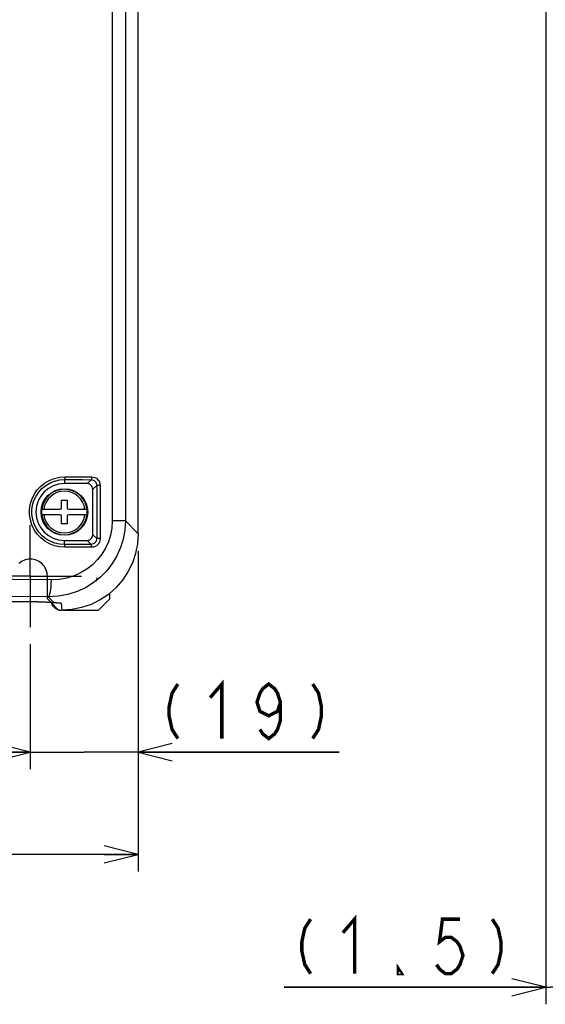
# Model space of a CAD drawing. Extents: x 35 to 410, y 33 to 287.
# Tile 16 of 65: x 91 to 121, y 121 to 178. Entities that reach past the tile are written whole.
import ezdxf

# ---------------------------------------------------------------- set-up
doc = ezdxf.new("R2010")
doc.units = 0
doc.header["$LTSCALE"] = 23.1
doc.linetypes.add('CENTER', pattern=[0.6, 0.375, -0.075, 0.075, -0.075])
doc.linetypes.add('HIDDEN', pattern=[0.2, 0.1, -0.1])
doc.layers.get('0').update_dxf_attribs({"linetype": 'CONTINUOUS'})
for name, color, linetype in [('ALL_AXIS', 7, 'CONTINUOUS'), ('ALL_DIM', 7, 'CONTINUOUS'), ('ALL_FEATURES', 7, 'CONTINUOUS')]:
    doc.layers.add(name, color=color, linetype=linetype)
doc.dimstyles.get("Standard").update_dxf_attribs({"dimtxt": 2.5, "dimasz": 2.5, "dimexe": 1.25, "dimexo": 0.625, "dimtad": 1, "dimcen": 2.5, "dimazin": 3, "dimtfac": 1, "dimtmove": 0, "dimatfit": 3})

# ---------------------------------------------------------------- blocks, each defined once
blk = doc.blocks.new('_OPEN')
at = {"color": 0, "linetype": 'BYBLOCK'}
for p, q in [((0, 0), (-1, 0.25)), ((-1, -0.25), (0, 0)), ((-1, 0), (0, 0))]:
    blk.add_line(p, q, dxfattribs=at)
blk = doc.blocks.new('*D0')
at = {"layer": 'ALL_DIM', "color": 2, "linetype": 'CONTINUOUS'}
for p, q in [((50.875, 147.152), (50.875, 128.325)), ((97.541, 147.152), (97.541, 128.325)), ((50.875, 129.325), (74.208, 129.325)), ((97.541, 129.325), (74.208, 129.325))]:
    blk.add_line(p, q, dxfattribs=at)
at = {"layer": 'ALL_DIM', "color": 2, "linetype": 'CONTINUOUS', "xscale": 2, "yscale": 2, "zscale": 2, "rotation": 180}
blk.add_blockref('_OPEN', (50.875, 129.325), dxfattribs=at)
at = {"layer": 'ALL_DIM', "color": 2, "linetype": 'CONTINUOUS', "xscale": 2, "yscale": 2, "zscale": 2}
blk.add_blockref('_OPEN', (97.541, 129.325), dxfattribs=at)
blk = doc.blocks.new('*D3')
at = {"layer": 'ALL_DIM', "color": 2, "linetype": 'CONTINUOUS'}
for p, q in [((97.541, 147.152), (97.541, 134.325)), ((91.208, 141.658), (91.208, 134.325)), ((91.208, 135.325), (86.208, 135.325)), ((86.208, 135.325), (94.375, 135.325)), ((109.334, 135.325), (94.375, 135.325)), ((97.541, 135.325), (109.334, 135.325))]:
    blk.add_line(p, q, dxfattribs=at)
at = {"layer": 'ALL_DIM', "color": 2, "linetype": 'CONTINUOUS', "xscale": 2, "yscale": 2, "zscale": 2}
blk.add_blockref('_OPEN', (91.208, 135.325), dxfattribs=at)
at = {"layer": 'ALL_DIM', "color": 2, "linetype": 'CONTINUOUS', "xscale": 2, "yscale": 2, "zscale": 2, "rotation": 180}
blk.add_blockref('_OPEN', (97.541, 135.325), dxfattribs=at)
blk = doc.blocks.new('*D4')
at = {"layer": 'ALL_DIM', "color": 2, "linetype": 'CONTINUOUS'}
for p, q in [((57.208, 141.658), (57.208, 134.325)), ((91.208, 141.658), (91.208, 134.325)), ((57.208, 135.325), (74.208, 135.325)), ((91.208, 135.325), (74.208, 135.325))]:
    blk.add_line(p, q, dxfattribs=at)
at = {"layer": 'ALL_DIM', "color": 2, "linetype": 'CONTINUOUS', "xscale": 2, "yscale": 2, "zscale": 2, "rotation": 180}
blk.add_blockref('_OPEN', (57.208, 135.325), dxfattribs=at)
at = {"layer": 'ALL_DIM', "color": 2, "linetype": 'CONTINUOUS', "xscale": 2, "yscale": 2, "zscale": 2}
blk.add_blockref('_OPEN', (91.208, 135.325), dxfattribs=at)
blk = doc.blocks.new('*D34')
at = {"color": 2, "linetype": 'CONTINUOUS'}
for p, q in [((121.483, 196.921), (121.483, 120.522)), ((121.983, 170.987), (121.983, 120.522)), ((121.483, 121.522), (106.119, 121.522)), ((106.119, 121.522), (121.733, 121.522)), ((126.983, 121.522), (121.733, 121.522)), ((121.983, 121.522), (126.983, 121.522))]:
    blk.add_line(p, q, dxfattribs=at)
at = {"color": 2, "linetype": 'CONTINUOUS', "xscale": 2, "yscale": 2, "zscale": 2}
blk.add_blockref('_OPEN', (121.483, 121.522), dxfattribs=at)
at = {"color": 2, "linetype": 'CONTINUOUS', "xscale": 2, "yscale": 2, "zscale": 2, "rotation": 180}
blk.add_blockref('_OPEN', (121.983, 121.522), dxfattribs=at)

msp = doc.modelspace()

# ---------------------------------------------------------------- linework, layer by layer
at = {"color": 2, "linetype": 'CONTINUOUS', "const_width": 0.2}
for points in [[(107.667, 125.522), (107.323, 124.989), (107.151, 124.189), (107.151, 123.655), (107.323, 122.855), (107.667, 122.322)], [(109.559, 124.722), (110.247, 125.522), (110.247, 122.322)], [(116.439, 125.522), (115.407, 125.522), (115.235, 124.189), (115.579, 124.455), (115.923, 124.455), (116.267, 124.189), (116.439, 123.922), (116.611, 123.389), (116.439, 122.855), (116.267, 122.589), (115.923, 122.322), (115.579, 122.322), (115.235, 122.589), (115.063, 122.855)], [(118.331, 125.522), (118.675, 124.989), (118.847, 124.189), (118.847, 123.655), (118.675, 122.855), (118.331, 122.322)], [(112.999, 122.322), (112.827, 122.322), (112.827, 122.589), (112.999, 122.322)]]:
    msp.add_lwpolyline(points, dxfattribs=at)
at = {"layer": 'ALL_AXIS', "color": 7, "linetype": 'CENTER'}
for q in [(91.208, 148.658), (88.208, 145.658), (94.208, 145.658), (91.208, 142.658)]:
    msp.add_line((91.208, 145.658), q, dxfattribs=at)
at = {"layer": 'ALL_DIM', "color": 2, "linetype": 'CONTINUOUS', "const_width": 0.2}
for points in [[(99.874, 139.325), (99.53, 138.792), (99.358, 137.992), (99.358, 137.458), (99.53, 136.658), (99.874, 136.125)], [(101.766, 138.525), (102.454, 139.325), (102.454, 136.125)], [(105.894, 138.258), (105.722, 137.725), (105.206, 137.458), (104.69, 137.725), (104.518, 138.258), (104.69, 138.792), (104.862, 139.058), (105.206, 139.325), (105.55, 139.058), (105.722, 138.792), (105.894, 138.258), (105.894, 137.192), (105.722, 136.658), (105.55, 136.392), (105.206, 136.125), (104.862, 136.392), (104.69, 136.658)], [(107.786, 139.325), (108.13, 138.792), (108.302, 137.992), (108.302, 137.458), (108.13, 136.658), (107.786, 136.125)]]:
    msp.add_lwpolyline(points, dxfattribs=at)
at = {"layer": 'ALL_FEATURES', "color": 7, "linetype": 'CONTINUOUS'}
for p, q in [((97.541, 148.152), (97.541, 229.992)), ((94.541, 151.092), (93.208, 151.092)), ((94.875, 148.092), (94.875, 150.758)), ((93.041, 150.125), (93.375, 150.125)), ((93.041, 149.658), (93.041, 150.125)), ((93.375, 150.125), (93.375, 149.658)), ((91.876, 149.592), (92.975, 149.592)), ((92.975, 149.258), (91.876, 149.258)), ((93.041, 148.725), (93.041, 149.192)), ((93.375, 149.192), (93.375, 148.725)), ((93.441, 149.592), (94.54, 149.592)), ((94.54, 149.258), (93.441, 149.258)), ((93.375, 148.725), (93.041, 148.725)), ((93.208, 147.758), (94.541, 147.758)), ((95.875, 144.325), (95.875, 144.665)), ((57.718, 144.171), (90.698, 144.171)), ((92.404, 144.129), (92.447, 144.086)), ((92.435, 144.127), (92.446, 144.087)), ((92.471, 144.124), (92.472, 144.123)), ((92.587, 144.116), (92.54, 144.12)), ((92.587, 144.116), (92.674, 144.109)), ((95.208, 143.658), (95.875, 144.325)), ((92.83, 143.703), (92.875, 143.658)), ((92.875, 143.658), (93.075, 143.658)), ((93.139, 143.658), (95.208, 143.658))]:
    msp.add_line(p, q, dxfattribs=at)
at = {"layer": 'ALL_FEATURES', "color": 9, "linetype": 'CONTINUOUS'}
for p, q in [((96.013, 225.825), (96.013, 148.9)), ((96.793, 225.825), (96.793, 148.9)), ((93.24, 151.496), (94.808, 151.49)), ((93.208, 151.329), (93.208, 151.092)), ((94.773, 151.324), (94.541, 151.092)), ((95.105, 150.989), (94.875, 150.758)), ((95.307, 150.989), (95.105, 150.989)), ((95.105, 150.989), (95.105, 147.861)), ((95.307, 150.989), (95.307, 147.861)), ((91.841, 149.425), (91.84, 149.425)), ((94.575, 149.425), (94.576, 149.425)), ((96.793, 148.9), (96.013, 148.9)), ((96.793, 148.9), (97.541, 148.152)), ((95.105, 147.861), (94.875, 148.092)), ((93.208, 147.521), (93.208, 147.758)), ((94.773, 147.526), (94.541, 147.758)), ((95.307, 147.861), (95.105, 147.861)), ((94.808, 147.36), (93.24, 147.354)), ((57.718, 144.172), (90.698, 144.172)), ((90.698, 144.172), (90.698, 144.171)), ((92.262, 144.444), (92.587, 144.119)), ((92.391, 144.132), (92.587, 144.119)), ((92.448, 144.084), (92.435, 144.127)), ((92.587, 144.119), (92.54, 144.12)), ((92.587, 144.119), (92.738, 144.109)), ((92.768, 144.1), (92.763, 144.102)), ((92.888, 144.072), (92.768, 144.1)), ((93.012, 144.069), (92.888, 144.072))]:
    msp.add_line(p, q, dxfattribs=at)
at = {"layer": 'ALL_FEATURES', "color": 8, "linetype": 'HIDDEN'}
for p, q in [((92.208, 144.325), (92.208, 145.658)), ((92.208, 144.325), (92.404, 144.129)), ((92.447, 144.086), (92.83, 143.703))]:
    msp.add_line(p, q, dxfattribs=at)
at = {"layer": 'ALL_FEATURES', "color": 9, "linetype": 'CONTINUOUS'}
for points in [[(93.24, 147.354), (92.927, 147.377), (92.623, 147.446), (92.331, 147.56), (92.062, 147.716), (91.82, 147.908), (91.611, 148.134), (91.437, 148.388), (91.303, 148.665), (91.212, 148.958), (91.165, 149.261), (91.164, 149.567), (91.207, 149.871), (91.296, 150.166), (91.427, 150.444), (91.599, 150.701), (91.808, 150.93), (92.05, 151.126), (92.321, 151.285), (92.614, 151.402), (92.924, 151.473), (93.24, 151.496)], [(93.24, 151.496), (93.238, 151.445), (93.233, 151.399), (93.226, 151.362), (93.218, 151.338), (93.208, 151.329)], [(94.808, 151.49), (94.806, 151.439), (94.801, 151.393), (94.793, 151.357), (94.784, 151.333), (94.773, 151.324)], [(94.808, 151.49), (94.906, 151.48), (95, 151.451), (95.087, 151.404), (95.162, 151.341), (95.223, 151.266), (95.268, 151.181), (95.297, 151.087), (95.307, 150.989)], [(93.208, 147.521), (92.921, 147.541), (92.641, 147.605), (92.374, 147.71), (92.127, 147.853), (91.905, 148.03), (91.712, 148.238), (91.553, 148.471), (91.43, 148.726), (91.346, 148.995), (91.303, 149.274), (91.302, 149.556), (91.342, 149.835), (91.423, 150.106), (91.544, 150.363), (91.702, 150.599), (91.893, 150.809), (92.116, 150.99), (92.364, 151.135), (92.634, 151.243), (92.918, 151.308), (93.208, 151.329)], [(93.208, 151.329), (93.73, 151.327), (94.252, 151.326), (94.773, 151.324)], [(94.773, 151.324), (94.839, 151.317), (94.901, 151.297), (94.959, 151.266), (95.009, 151.224), (95.049, 151.174), (95.079, 151.117), (95.098, 151.054), (95.105, 150.989)], [(96.793, 148.9), (96.76, 148.357), (96.665, 147.839), (96.508, 147.335), (96.293, 146.853), (96.02, 146.398), (95.694, 145.977), (95.319, 145.597), (94.899, 145.263), (94.439, 144.981), (93.949, 144.755), (93.418, 144.584), (92.85, 144.478), (92.262, 144.444)], [(96.013, 148.9), (95.987, 148.477), (95.912, 148.075), (95.789, 147.683), (95.619, 147.308), (95.405, 146.955), (95.148, 146.628), (94.852, 146.333), (94.521, 146.074), (94.16, 145.855), (93.774, 145.681), (93.355, 145.549), (92.907, 145.468), (92.444, 145.443)], [(94.773, 147.526), (94.252, 147.524), (93.73, 147.523), (93.208, 147.521)], [(93.24, 147.354), (93.238, 147.405), (93.233, 147.451), (93.226, 147.488), (93.218, 147.512), (93.208, 147.521)], [(95.105, 147.861), (95.099, 147.797), (95.08, 147.735), (95.05, 147.678), (95.01, 147.627), (94.96, 147.585), (94.903, 147.553), (94.84, 147.533), (94.773, 147.526)], [(94.808, 147.36), (94.806, 147.411), (94.801, 147.457), (94.793, 147.493), (94.784, 147.517), (94.773, 147.526)], [(95.307, 147.861), (95.297, 147.765), (95.27, 147.672), (95.225, 147.586), (95.164, 147.51), (95.089, 147.447), (95.003, 147.4), (94.908, 147.37), (94.808, 147.36)], [(92.444, 145.443), (87.889, 145.481), (83.456, 145.507), (78.996, 145.524), (74.527, 145.53), (70.067, 145.525), (65.474, 145.51), (60.749, 145.482), (55.972, 145.443)], [(92.262, 144.444), (92.296, 144.472), (92.329, 144.534), (92.36, 144.63), (92.388, 144.754), (92.41, 144.903), (92.428, 145.072), (92.439, 145.254), (92.444, 145.443)], [(92.262, 144.444), (87.752, 144.482), (83.364, 144.509), (78.949, 144.525), (74.524, 144.531), (70.108, 144.527), (65.561, 144.511), (60.884, 144.484), (56.154, 144.444)], [(90.698, 144.172), (91.014, 144.171), (91.322, 144.167), (91.621, 144.162), (91.9, 144.154), (92.16, 144.144), (92.391, 144.132)], [(92.801, 143.718), (92.747, 143.742), (92.652, 143.806), (92.569, 143.885), (92.5, 143.978), (92.448, 144.084)], [(92.738, 144.109), (92.852, 144.101), (92.939, 144.093), (92.993, 144.082), (93.012, 144.069)], [(93.012, 144.069), (93.035, 143.857), (93.058, 143.658)]]:
    msp.add_lwpolyline(points, dxfattribs=at)
at = {"layer": 'ALL_FEATURES', "color": 7, "linetype": 'CONTINUOUS'}
for points in [[(94.875, 150.758), (94.866, 150.833), (94.842, 150.903), (94.802, 150.966), (94.749, 151.019), (94.686, 151.059), (94.616, 151.083), (94.541, 151.092)], [(97.541, 148.152), (97.503, 147.565), (97.389, 146.989), (97.2, 146.433), (96.941, 145.907), (96.616, 145.419), (96.229, 144.977), (95.789, 144.59), (95.302, 144.264), (94.776, 144.003), (94.22, 143.814), (93.644, 143.698), (93.058, 143.658)], [(94.541, 147.758), (94.616, 147.767), (94.686, 147.791), (94.749, 147.831), (94.802, 147.884), (94.842, 147.947), (94.866, 148.017), (94.875, 148.092)], [(95.097, 145.578), (95.112, 145.545), (95.119, 145.51), (95.119, 145.475), (95.112, 145.442), (95.098, 145.412), (95.079, 145.384), (95.051, 145.36)], [(90.698, 144.171), (90.973, 144.17), (91.305, 144.167), (91.618, 144.161), (91.908, 144.152), (92.167, 144.142), (92.389, 144.13), (92.54, 144.12)], [(92.446, 144.087), (92.503, 143.973), (92.58, 143.873), (92.674, 143.789), (92.781, 143.724), (92.807, 143.715)], [(92.472, 144.123), (92.502, 144.029), (92.558, 143.925), (92.633, 143.834), (92.724, 143.759), (92.828, 143.704), (92.941, 143.67), (93.058, 143.658)], [(92.674, 144.109), (92.719, 144.106), (92.756, 144.103), (92.783, 144.1), (92.8, 144.098), (92.805, 144.098)]]:
    msp.add_lwpolyline(points, dxfattribs=at)
msp.add_circle((93.208, 149.425), 1.368, dxfattribs=at)
at = {"layer": 'ALL_FEATURES', "color": 9, "linetype": 'CONTINUOUS'}
msp.add_circle((93.208, 149.425), 1.367, dxfattribs=at)
at = {"layer": 'ALL_FEATURES', "color": 7, "linetype": 'CONTINUOUS'}
for centre, radius, start, end in [((93.208, 149.425), 1.667, 90, 270), ((93.208, 149.425), 1.343, 172.86856, 187.13144), ((92.975, 149.658), 0.0667, 270, 360), ((92.975, 149.192), 0.0667, 0, 90), ((93.441, 149.658), 0.0667, 180, 270), ((93.441, 149.192), 0.0667, 90, 180), ((93.208, 149.425), 1.343, 352.86856, 7.13144)]:
    msp.add_arc(centre, radius, start, end, dxfattribs=at)
at = {"layer": 'ALL_FEATURES', "color": 9, "linetype": 'CONTINUOUS'}
for radius, start, end in [(1.334, 7.17493, 172.82507), (1.221, 7.84643, 172.15357), (1.334, 187.17493, 352.82507), (1.221, 187.84643, 352.15357)]:
    msp.add_arc((93.208, 149.425), radius, start, end, dxfattribs=at)
at = {"layer": 'ALL_FEATURES', "color": 8, "linetype": 'HIDDEN'}
msp.add_arc((91.208, 145.658), 1, 0, 180, dxfattribs=at)

# ---------------------------------------------------------------- dimensions: what is measured, and where the dimension line sits
at = {"color": 2, "linetype": 'CONTINUOUS'}
dim = msp.add_linear_dim(base=(121.483, 121.522), p1=(121.983, 171.987), p2=(121.483, 197.921), angle=180, dimstyle='Standard', dxfattribs=at)
dim.commit()
dim.dimension.update_dxf_attribs({"geometry": '*D34', "text_midpoint": (106.119, 121.522), "dimtype": 128})
at = {"layer": 'ALL_DIM', "color": 2, "linetype": 'CONTINUOUS'}
dim = msp.add_linear_dim(base=(97.541, 129.325), p1=(50.875, 148.152), p2=(97.541, 148.152), dimstyle='Standard', dxfattribs=at)
dim.commit()
dim.dimension.update_dxf_attribs({"geometry": '*D0', "text_midpoint": (70.08, 129.325), "dimtype": 128})
for base, p1, p2, picture, middle in [((91.208, 135.325), (97.541, 148.152), (91.208, 142.658), '*D3', (98.326, 135.325)), ((57.208, 135.325), (91.208, 142.658), (57.208, 142.658), '*D4', (70.08, 135.325))]:
    dim = msp.add_linear_dim(base=base, p1=p1, p2=p2, angle=180, dimstyle='Standard', dxfattribs=at)
    dim.commit()
    dim.dimension.update_dxf_attribs({"geometry": picture, "text_midpoint": middle, "dimtype": 128})

doc.saveas('drawing.dxf')
